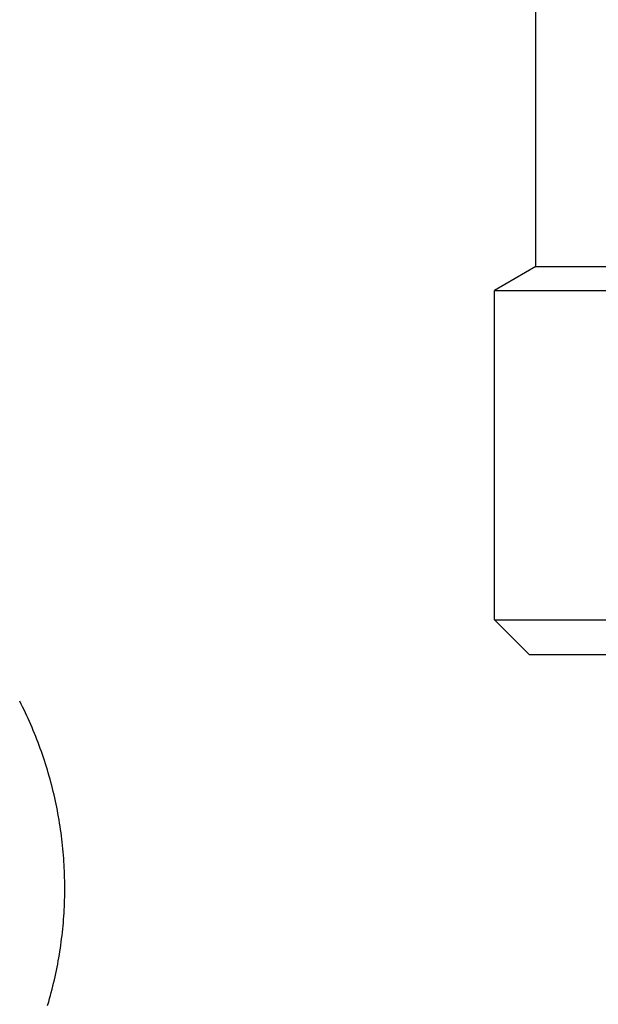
# Model space of a CAD drawing. Extents: x 990 to 4202, y -422 to 622.
# Tile 194 of 200: x 1460.91 to 1461.94, y 492.66 to 494.41. Entities that reach past the tile are written whole.
import ezdxf

# ---------------------------------------------------------------- set-up
doc = ezdxf.new("R2010")
doc.units = 0
doc.header["$MEASUREMENT"] = 0
doc.layers.add('SPILL-BUCKET', color=1, linetype='CONTINUOUS')
doc.layers.add('SWIVEL-ADAPTOR', color=1, linetype='CONTINUOUS')

msp = doc.modelspace()

# ---------------------------------------------------------------- linework, layer by layer
at = {"layer": 'SPILL-BUCKET', "linetype": 'Continuous'}
for p, q in [((1460.90632, 493.2011), (1460.90629, 493.20115)), ((1460.90634, 493.20106), (1460.90632, 493.2011)), ((1460.90895, 493.19595), (1460.90634, 493.20106)), ((1460.91149, 493.19081), (1460.90895, 493.19595)), ((1460.914, 493.18566), (1460.91149, 493.19081)), ((1460.91648, 493.18048), (1460.914, 493.18566)), ((1460.91892, 493.17529), (1460.91648, 493.18048)), ((1460.92131, 493.17008), (1460.91892, 493.17529)), ((1460.92366, 493.16485), (1460.92131, 493.17008)), ((1460.92598, 493.1596), (1460.92366, 493.16485)), ((1460.92825, 493.15433), (1460.92598, 493.1596)), ((1460.93047, 493.14904), (1460.92825, 493.15433)), ((1460.93266, 493.14374), (1460.93047, 493.14904)), ((1460.93481, 493.13842), (1460.93266, 493.14374)), ((1460.93691, 493.13309), (1460.93481, 493.13842)), ((1460.93897, 493.12773), (1460.93691, 493.13309)), ((1460.94099, 493.12237), (1460.93897, 493.12773)), ((1460.94297, 493.11698), (1460.94099, 493.12237)), ((1460.9449, 493.11158), (1460.94297, 493.11698)), ((1460.94679, 493.10617), (1460.9449, 493.11158)), ((1460.94864, 493.10074), (1460.94679, 493.10617)), ((1460.95045, 493.0953), (1460.94864, 493.10074)), ((1460.95221, 493.08984), (1460.95045, 493.0953)), ((1460.95393, 493.08437), (1460.95221, 493.08984)), ((1460.95561, 493.07889), (1460.95393, 493.08437)), ((1460.95725, 493.07339), (1460.95561, 493.07889)), ((1460.95884, 493.06788), (1460.95725, 493.07339)), ((1460.96039, 493.06236), (1460.95884, 493.06788)), ((1460.96189, 493.05682), (1460.96039, 493.06236)), ((1460.96335, 493.05128), (1460.96189, 493.05682)), ((1460.96477, 493.04572), (1460.96335, 493.05128)), ((1460.96614, 493.04015), (1460.96477, 493.04572)), ((1460.96747, 493.03458), (1460.96614, 493.04015)), ((1460.96876, 493.02899), (1460.96747, 493.03458)), ((1460.97, 493.02339), (1460.96876, 493.02899)), ((1460.9712, 493.01778), (1460.97, 493.02339)), ((1460.97235, 493.01216), (1460.9712, 493.01778)), ((1460.97346, 493.00654), (1460.97235, 493.01216)), ((1460.97452, 493.0009), (1460.97346, 493.00654)), ((1460.97554, 492.99526), (1460.97452, 493.0009)), ((1460.97652, 492.98961), (1460.97554, 492.99526)), ((1460.97745, 492.98395), (1460.97652, 492.98961)), ((1460.97834, 492.97829), (1460.97745, 492.98395)), ((1460.97918, 492.97261), (1460.97834, 492.97829)), ((1460.97998, 492.96694), (1460.97918, 492.97261)), ((1460.98073, 492.96125), (1460.97998, 492.96694)), ((1460.98144, 492.95556), (1460.98073, 492.96125)), ((1460.9821, 492.94986), (1460.98144, 492.95556)), ((1460.98272, 492.94416), (1460.9821, 492.94986)), ((1460.9833, 492.93846), (1460.98272, 492.94416)), ((1460.98383, 492.93275), (1460.9833, 492.93846)), ((1460.98431, 492.92704), (1460.98383, 492.93275)), ((1460.98475, 492.92132), (1460.98431, 492.92704)), ((1460.98514, 492.9156), (1460.98475, 492.92132)), ((1460.98549, 492.90987), (1460.98514, 492.9156)), ((1460.9858, 492.90415), (1460.98549, 492.90987)), ((1460.98606, 492.89842), (1460.9858, 492.90415)), ((1460.98627, 492.89269), (1460.98606, 492.89842)), ((1460.98644, 492.88696), (1460.98627, 492.89269)), ((1460.98657, 492.88123), (1460.98644, 492.88696)), ((1460.98664, 492.87549), (1460.98657, 492.88123)), ((1460.98668, 492.86976), (1460.98664, 492.87549)), ((1460.98667, 492.86402), (1460.98668, 492.86976)), ((1460.98636, 492.84682), (1460.98651, 492.85256)), ((1460.98651, 492.85256), (1460.98661, 492.85829)), ((1460.98661, 492.85829), (1460.98667, 492.86402)), ((1460.98565, 492.82964), (1460.98594, 492.83536)), ((1460.98594, 492.83536), (1460.98617, 492.84109)), ((1460.98617, 492.84109), (1460.98636, 492.84682)), ((1460.98454, 492.81247), (1460.98496, 492.81819)), ((1460.98496, 492.81819), (1460.98533, 492.82391)), ((1460.98533, 492.82391), (1460.98565, 492.82964)), ((1460.98242, 492.78963), (1460.98302, 492.79534)), ((1460.98302, 492.79534), (1460.98357, 492.80104)), ((1460.98357, 492.80104), (1460.98408, 492.80676)), ((1460.98408, 492.80676), (1460.98454, 492.81247)), ((1460.98037, 492.77256), (1460.9811, 492.77824)), ((1460.9811, 492.77824), (1460.98178, 492.78394)), ((1460.98178, 492.78394), (1460.98242, 492.78963)), ((1460.9779, 492.75553), (1460.97877, 492.7612)), ((1460.97877, 492.7612), (1460.97959, 492.76687)), ((1460.97959, 492.76687), (1460.98037, 492.77256)), ((1460.97504, 492.73857), (1460.97604, 492.74421)), ((1460.97604, 492.74421), (1460.977, 492.74987)), ((1460.977, 492.74987), (1460.9779, 492.75553)), ((1460.97178, 492.72167), (1460.97291, 492.7273)), ((1460.97291, 492.7273), (1460.974, 492.73293)), ((1460.974, 492.73293), (1460.97504, 492.73857)), ((1460.96812, 492.70486), (1460.96939, 492.71046)), ((1460.96939, 492.71046), (1460.97061, 492.71606)), ((1460.97061, 492.71606), (1460.97178, 492.72167)), ((1460.96407, 492.68815), (1460.96547, 492.69371)), ((1460.96547, 492.69371), (1460.96682, 492.69928)), ((1460.96682, 492.69928), (1460.96812, 492.70486)), ((1460.95962, 492.67153), (1460.96115, 492.67705)), ((1460.96115, 492.67705), (1460.96263, 492.68259)), ((1460.96263, 492.68259), (1460.96407, 492.68815)), ((1460.95601, 492.65905), (1460.95806, 492.66601)), ((1460.95806, 492.66601), (1460.95962, 492.67153))]:
    msp.add_line(p, q, dxfattribs=at)
at = {"layer": 'SWIVEL-ADAPTOR', "linetype": 'Continuous'}
for p, q in [((1461.82617, 493.97534), (1461.82617, 494.90055)), ((1461.82617, 493.97534), (1461.82617, 494.90055)), ((1461.82617, 493.97534), (1461.75245, 493.9326)), ((1461.82617, 493.97534), (1461.75245, 493.9326)), ((1461.75245, 493.34606), (1461.75245, 493.9326)), ((1461.75245, 493.34606), (1461.75245, 493.9326)), ((1461.75245, 493.34606), (1461.81495, 493.28356)), ((1461.75245, 493.34606), (1461.81495, 493.28356)), ((1462.00886, 493.28356), (1461.81495, 493.28356)), ((1466.68995, 493.28356), (1461.81495, 493.28356))]:
    msp.add_line(p, q, dxfattribs=at)
at = {"layer": 'SWIVEL-ADAPTOR'}
msp.add_line((1461.82617, 493.97534), (1466.67873, 493.97534), dxfattribs=at)
at = {"layer": 'SWIVEL-ADAPTOR', "color": 7}
for p, q in [((1461.75245, 493.9326), (1466.75245, 493.9326)), ((1461.75245, 493.34606), (1466.75245, 493.34606))]:
    msp.add_line(p, q, dxfattribs=at)

doc.saveas('drawing.dxf')
